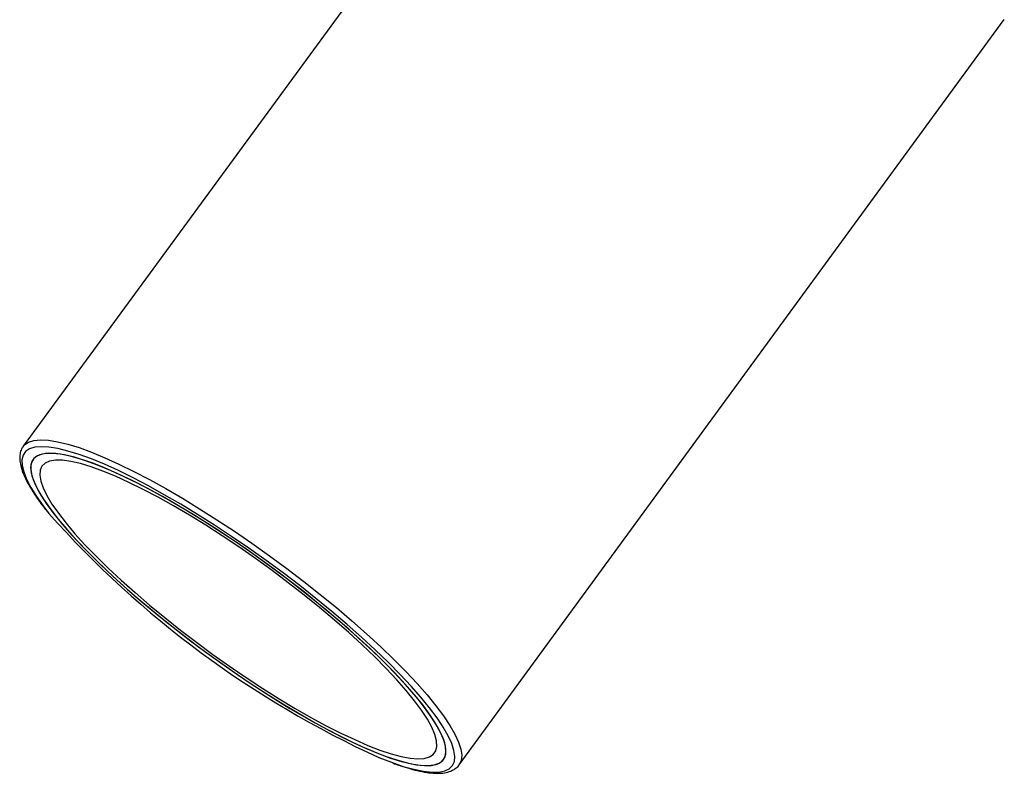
# Model space of a CAD drawing. Header units: millimetres. Extents: x 344 to 984, y 298 to 684.
# Tile 8 of 20: x 876 to 977, y 298 to 375. Entities that reach past the tile are written whole.
import ezdxf

# ---------------------------------------------------------------- set-up
doc = ezdxf.new("R2010")
doc.units = ezdxf.units.MM

msp = doc.modelspace()

# ---------------------------------------------------------------- linework, layer by layer
at = {"color": 7, "linetype": 'Continuous', "lineweight": 25}
for p, q in [((913.97, 382.09), (876.83, 331.31)), ((921.23, 298.85), (976.75, 374.78))]:
    msp.add_line(p, q, dxfattribs=at)
at = {"color": 8, "linetype": 'Continuous', "lineweight": 25, "flags": 128}
for points in [[(876.83, 331.3), (876.97, 331.47), (877.37, 331.74), (877.91, 331.91), (878.58, 331.97), (879.39, 331.93), (880.31, 331.78), (881.36, 331.53), (882.52, 331.17), (883.78, 330.7), (885.14, 330.14), (886.58, 329.49), (888.11, 328.74), (889.7, 327.91), (891.35, 327), (893.05, 326.01), (894.79, 324.95), (896.56, 323.83), (898.34, 322.65), (900.13, 321.43), (901.9, 320.16), (903.67, 318.87), (905.4, 317.55), (907.09, 316.21), (908.73, 314.87), (910.31, 313.53), (911.81, 312.2), (913.24, 310.88), (914.58, 309.59), (915.82, 308.34), (916.95, 307.13), (917.97, 305.97), (918.87, 304.87), (919.64, 303.83), (920.29, 302.87), (920.8, 301.98), (921.17, 301.17), (921.4, 300.45), (921.49, 299.83), (921.44, 299.3), (921.24, 298.87), (921.22, 298.84)], [(881.01, 330.93), (880.36, 331.08), (879.45, 331.23), (878.67, 331.27), (878, 331.21), (877.47, 331.04), (877.08, 330.77), (876.82, 330.4), (876.7, 329.93), (876.72, 329.36), (876.88, 328.7), (877.17, 327.95), (877.61, 327.12), (878.17, 326.21), (878.87, 325.23), (879.45, 324.47)], [(914.35, 299.11), (915.54, 298.7), (916.62, 298.4), (917.59, 298.2), (918.44, 298.11), (919.16, 298.12), (919.76, 298.23), (920.22, 298.45), (920.55, 298.77), (920.74, 299.19), (920.79, 299.71), (920.7, 300.33), (920.48, 301.03), (920.11, 301.82), (919.61, 302.7), (919.44, 302.96)], [(913.04, 299.62), (913.06, 299.61), (914.35, 299.11)]]:
    msp.add_lwpolyline(points, dxfattribs=at)
at = {"color": 7, "linetype": 'Continuous', "lineweight": 25, "flags": 128}
for points in [[(919.44, 302.96), (918.98, 303.64), (918.22, 304.66), (917.34, 305.74), (916.34, 306.88), (915.22, 308.07), (914.01, 309.3), (912.69, 310.56), (911.29, 311.85), (909.81, 313.16), (908.26, 314.48), (906.65, 315.8), (904.99, 317.11), (903.29, 318.4), (901.56, 319.68), (899.82, 320.92), (898.06, 322.12), (896.31, 323.27), (894.58, 324.37), (892.87, 325.41), (891.2, 326.38), (889.58, 327.28), (888.02, 328.1), (886.52, 328.83), (885.1, 329.48), (883.77, 330.03), (882.53, 330.48), (881.39, 330.83), (881.01, 330.93)], [(913.71, 299.74), (914.88, 299.35), (915.94, 299.05), (916.89, 298.86), (917.71, 298.78), (918.41, 298.8), (918.98, 298.93), (919.42, 299.16), (919.71, 299.49), (919.87, 299.93), (919.88, 300.47), (919.76, 301.1), (919.5, 301.82), (919.09, 302.62), (918.55, 303.51), (917.88, 304.47), (917.09, 305.5), (916.17, 306.58), (915.13, 307.73), (913.99, 308.92), (912.74, 310.15), (911.4, 311.4), (909.98, 312.68), (908.48, 313.98), (906.92, 315.27), (905.3, 316.57), (903.64, 317.85), (901.95, 319.11), (900.23, 320.34), (898.51, 321.54), (896.78, 322.68), (895.07, 323.78), (893.39, 324.81), (891.74, 325.78), (890.13, 326.67), (888.59, 327.48), (887.11, 328.21), (885.71, 328.85), (884.39, 329.39), (883.17, 329.84), (882.06, 330.19), (881.05, 330.43), (880.17, 330.56), (879.4, 330.6), (878.77, 330.52), (878.27, 330.34), (877.9, 330.06), (877.68, 329.67), (877.59, 329.18), (877.64, 328.6), (877.84, 327.93), (878.17, 327.16), (878.64, 326.32), (879.25, 325.39), (879.98, 324.4), (880.84, 323.34), (881.82, 322.22), (882.91, 321.05), (884.11, 319.84), (885.4, 318.6), (886.78, 317.33), (888.24, 316.04), (889.78, 314.74), (891.37, 313.45), (893.01, 312.16), (894.69, 310.89), (896.39, 309.64), (898.11, 308.43), (899.84, 307.26), (901.56, 306.13), (903.26, 305.07), (904.93, 304.07), (906.55, 303.14), (908.13, 302.28), (909.65, 301.51), (911.09, 300.83), (912.45, 300.24), (913.71, 299.74)], [(878.9, 325.91), (879.56, 324.96), (880.35, 323.93), (881.26, 322.85), (882.29, 321.71), (883.43, 320.52), (884.67, 319.29), (886, 318.04), (887.42, 316.76), (888.92, 315.46), (890.48, 314.17), (892.09, 312.87), (893.75, 311.59), (895.44, 310.33), (897.16, 309.1), (898.88, 307.9), (900.61, 306.75), (902.32, 305.65), (904, 304.61), (905.66, 303.64), (907.26, 302.75), (908.81, 301.93), (910.3, 301.2), (911.7, 300.55), (913.02, 300), (914.25, 299.55), (915.37, 299.2), (916.38, 298.95), (917.27, 298.81), (918.04, 298.77), (918.68, 298.84), (919.19, 299.02), (919.57, 299.3), (919.8, 299.68), (919.89, 300.16), (919.85, 300.74), (919.66, 301.41), (919.33, 302.16), (918.87, 303.01), (918.27, 303.93), (917.55, 304.92), (916.69, 305.97), (915.72, 307.09), (914.64, 308.25), (913.45, 309.46), (912.16, 310.7), (910.78, 311.97), (909.32, 313.26), (907.79, 314.55), (906.2, 315.85), (904.57, 317.14), (902.89, 318.41), (901.18, 319.66), (899.46, 320.88), (897.74, 322.05), (896.02, 323.18), (894.32, 324.25), (892.65, 325.25), (891.02, 326.19), (889.44, 327.04), (887.92, 327.82), (886.47, 328.51), (885.11, 329.1), (883.84, 329.61), (882.66, 330.01), (881.6, 330.31), (880.64, 330.5), (879.81, 330.59), (879.1, 330.57), (878.53, 330.45), (878.09, 330.23), (877.78, 329.9), (877.62, 329.47), (877.6, 328.94), (877.71, 328.31), (877.97, 327.6), (878.36, 326.8), (878.9, 325.91)], [(879.76, 325.42), (880.42, 324.48), (881.2, 323.47), (882.1, 322.4), (883.12, 321.28), (884.25, 320.11), (885.48, 318.9), (886.81, 317.66), (888.22, 316.4), (889.7, 315.13), (891.25, 313.86), (892.84, 312.59), (894.48, 311.34), (896.15, 310.11), (897.84, 308.91), (899.54, 307.75), (901.22, 306.64), (902.9, 305.59), (904.54, 304.6), (906.14, 303.68), (907.69, 302.84), (909.17, 302.08), (910.59, 301.42), (911.92, 300.84), (913.16, 300.36), (914.29, 299.98), (915.32, 299.71), (916.23, 299.54), (917.02, 299.47), (917.68, 299.51), (918.21, 299.66), (918.6, 299.92), (918.85, 300.27), (918.96, 300.73), (918.93, 301.29), (918.76, 301.94), (918.45, 302.68), (918, 303.51), (917.41, 304.41), (916.69, 305.38), (915.85, 306.42), (914.89, 307.52), (913.81, 308.67), (912.63, 309.86), (911.35, 311.09), (909.98, 312.34), (908.53, 313.6), (907.02, 314.88), (905.44, 316.15), (903.82, 317.41), (902.17, 318.65), (900.49, 319.87), (898.79, 321.05), (897.1, 322.18), (895.42, 323.26), (893.76, 324.28), (892.14, 325.24), (890.56, 326.12), (889.04, 326.92), (887.59, 327.63), (886.22, 328.26), (884.93, 328.78), (883.75, 329.21), (882.66, 329.54), (881.69, 329.76), (880.84, 329.88), (880.12, 329.89), (879.52, 329.8), (879.06, 329.59), (878.74, 329.29), (878.56, 328.88), (878.52, 328.37), (878.62, 327.77), (878.86, 327.07), (879.25, 326.29), (879.76, 325.42)]]:
    msp.add_lwpolyline(points, dxfattribs=at)
at = {"color": 7, "linetype": 'Continuous', "lineweight": 25}
msp.add_arc((955.03, 391.48), 101.01, 221.5629, 245.4365, dxfattribs=at)
for points, knots in [([(876.84, 331.29), (876.78, 331.21), (876.61, 330.99), (876.49, 330.54), (876.46, 329.98), (876.56, 329.34), (876.79, 328.62), (877.15, 327.82), (877.64, 326.94), (878.25, 326.01), (878.82, 325.21), (879.23, 324.71), (879.36, 324.55)], [0, 0, 0, 0, 0.059345, 0.156888, 0.257477, 0.365862, 0.481217, 0.599182, 0.716562, 0.83301, 0.948712, 1, 1, 1, 1]), ([(914.47, 299.03), (914.68, 298.95), (914.96, 298.85), (915.21, 298.77), (915.27, 298.75)], [0, 0, 0, 0, 0.750589, 1, 1, 1, 1]), ([(915.27, 298.75), (915.59, 298.65), (916.28, 298.43), (917.23, 298.2), (918.17, 298.03), (919, 297.97), (919.75, 298.02), (920.36, 298.18), (920.84, 298.45), (921.12, 298.67), (921.21, 298.83), (921.22, 298.84)], [0, 0, 0, 0, 0.108134, 0.239355, 0.37134, 0.504361, 0.638561, 0.772512, 0.883468, 0.989056, 1, 1, 1, 1])]:
    msp.add_open_spline(points, degree=3, knots=knots, dxfattribs=at)

doc.saveas('drawing.dxf')
